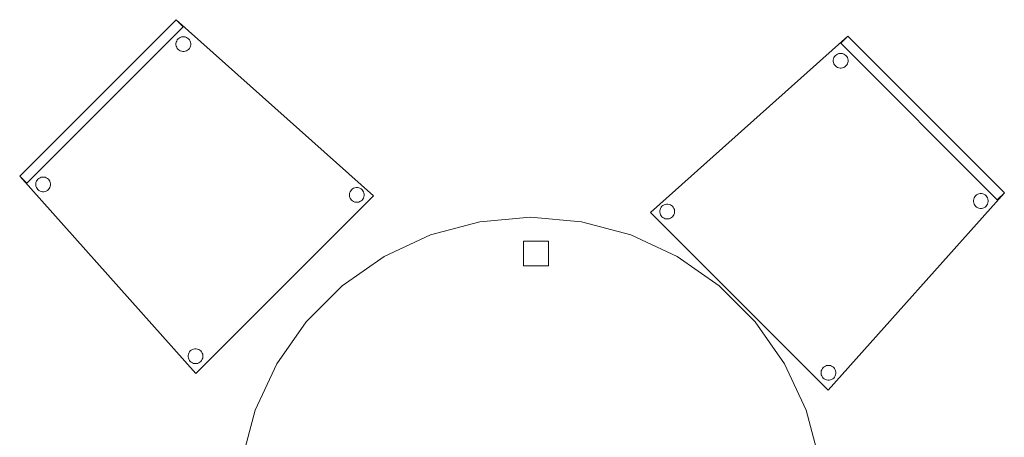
# Model space of a CAD drawing. Header units: metres. Extents: x 391.1 to 430.4, y 12.7 to 28.4.
# Tile 159 of 168: x 418.5 to 420.4, y 16.1 to 17. Entities that reach past the tile are written whole.
import ezdxf

# ---------------------------------------------------------------- set-up
doc = ezdxf.new("R2010")
doc.units = ezdxf.units.M
doc.layers.add('02_MOBILIARIO', color=7, linetype='Continuous', lineweight=18)
doc.layers.add('A-DETL-____-MBND', color=7, linetype='Continuous', lineweight=18)

# ---------------------------------------------------------------- blocks, each defined once
blk = doc.blocks.new('Family - Cadira confident_PB-155471-02_PCI_P0')
at = {"layer": 'A-DETL-____-MBND', "color": 253, "true_color": 0xaaaaaa}
for p, q in [((0, 0.3582), (0.3978, 0.7136)), ((0.3978, 0.7136), (0, 0.3582)), ((0.3837, 0.6994), (0.3978, 0.7136)), ((0.3978, 0.7136), (0.3837, 0.6994)), ((0.6994, 0.3837), (0.3837, 0.6994)), ((0.3837, 0.6994), (0.6994, 0.3837)), ((0.3978, 0.7136), (0.7136, 0.3978)), ((0.7136, 0.3978), (0.3978, 0.7136)), ((0.3978, 0.7136), (0.7136, 0.3978)), ((0.7136, 0.3978), (0.3978, 0.7136)), ((0.3728, 0.6748), (0.3748, 0.6765)), ((0.3748, 0.6765), (0.3728, 0.6748)), ((0.3748, 0.6765), (0.377, 0.6778)), ((0.377, 0.6778), (0.3748, 0.6765)), ((0.377, 0.6778), (0.3795, 0.6787)), ((0.3795, 0.6787), (0.377, 0.6778)), ((0.3795, 0.6787), (0.3821, 0.6791)), ((0.3821, 0.6791), (0.3795, 0.6787)), ((0.3821, 0.6791), (0.3847, 0.6791)), ((0.3847, 0.6791), (0.3821, 0.6791)), ((0.3847, 0.6791), (0.3872, 0.6787)), ((0.3872, 0.6787), (0.3847, 0.6791)), ((0.3872, 0.6787), (0.3897, 0.6778)), ((0.3897, 0.6778), (0.3872, 0.6787)), ((0.3897, 0.6778), (0.3919, 0.6765)), ((0.3919, 0.6765), (0.3897, 0.6778)), ((0.3919, 0.6765), (0.3939, 0.6748)), ((0.3939, 0.6748), (0.3919, 0.6765)), ((0.3685, 0.6655), (0.3689, 0.6681)), ((0.3689, 0.6681), (0.3685, 0.6655)), ((0.3685, 0.6629), (0.3685, 0.6655)), ((0.3685, 0.6655), (0.3685, 0.6629)), ((0.3689, 0.6604), (0.3685, 0.6629)), ((0.3685, 0.6629), (0.3689, 0.6604)), ((0.3689, 0.6681), (0.3698, 0.6705)), ((0.3698, 0.6705), (0.3689, 0.6681)), ((0.3698, 0.6579), (0.3689, 0.6604)), ((0.3689, 0.6604), (0.3698, 0.6579)), ((0.3698, 0.6705), (0.3711, 0.6728)), ((0.3711, 0.6728), (0.3698, 0.6705)), ((0.3711, 0.6557), (0.3698, 0.6579)), ((0.3698, 0.6579), (0.3711, 0.6557)), ((0.3711, 0.6728), (0.3728, 0.6748)), ((0.3728, 0.6748), (0.3711, 0.6728)), ((0.3728, 0.6537), (0.3711, 0.6557)), ((0.3711, 0.6557), (0.3728, 0.6537)), ((0.3939, 0.6748), (0.3956, 0.6728)), ((0.3956, 0.6728), (0.3939, 0.6748)), ((0.3956, 0.6557), (0.3939, 0.6537)), ((0.3939, 0.6537), (0.3956, 0.6557)), ((0.3956, 0.6728), (0.3969, 0.6705)), ((0.3969, 0.6705), (0.3956, 0.6728)), ((0.3969, 0.6579), (0.3956, 0.6557)), ((0.3956, 0.6557), (0.3969, 0.6579)), ((0.3969, 0.6705), (0.3978, 0.6681)), ((0.3978, 0.6681), (0.3969, 0.6705)), ((0.3978, 0.6604), (0.3969, 0.6579)), ((0.3969, 0.6579), (0.3978, 0.6604)), ((0.3978, 0.6681), (0.3982, 0.6655)), ((0.3982, 0.6655), (0.3978, 0.6681)), ((0.3982, 0.6629), (0.3978, 0.6604)), ((0.3978, 0.6604), (0.3982, 0.6629)), ((0.3982, 0.6655), (0.3982, 0.6629)), ((0.3982, 0.6629), (0.3982, 0.6655)), ((0.3748, 0.652), (0.3728, 0.6537)), ((0.3728, 0.6537), (0.3748, 0.652)), ((0.377, 0.6507), (0.3748, 0.652)), ((0.3748, 0.652), (0.377, 0.6507)), ((0.3795, 0.6498), (0.377, 0.6507)), ((0.377, 0.6507), (0.3795, 0.6498)), ((0.3821, 0.6494), (0.3795, 0.6498)), ((0.3795, 0.6498), (0.3821, 0.6494)), ((0.3847, 0.6494), (0.3821, 0.6494)), ((0.3821, 0.6494), (0.3847, 0.6494)), ((0.3872, 0.6498), (0.3847, 0.6494)), ((0.3847, 0.6494), (0.3872, 0.6498)), ((0.3897, 0.6507), (0.3872, 0.6498)), ((0.3872, 0.6498), (0.3897, 0.6507)), ((0.3919, 0.652), (0.3897, 0.6507)), ((0.3897, 0.6507), (0.3919, 0.652)), ((0.3939, 0.6537), (0.3919, 0.652)), ((0.3919, 0.652), (0.3939, 0.6537)), ((0.7136, 0.3978), (0.3582, 0)), ((0.3582, 0), (0.7136, 0.3978)), ((0.7136, 0.3978), (0.6994, 0.3837)), ((0.6994, 0.3837), (0.7136, 0.3978)), ((0.6513, 0.3827), (0.6518, 0.3853)), ((0.6518, 0.3853), (0.6513, 0.3827)), ((0.6513, 0.3801), (0.6513, 0.3827)), ((0.6513, 0.3827), (0.6513, 0.3801)), ((0.6518, 0.3775), (0.6513, 0.3801)), ((0.6513, 0.3801), (0.6518, 0.3775)), ((0.6518, 0.3853), (0.6527, 0.3877)), ((0.6527, 0.3877), (0.6518, 0.3853)), ((0.6527, 0.3751), (0.6518, 0.3775)), ((0.6518, 0.3775), (0.6527, 0.3751)), ((0.6527, 0.3877), (0.654, 0.39)), ((0.654, 0.39), (0.6527, 0.3877)), ((0.654, 0.39), (0.6556, 0.392)), ((0.6556, 0.392), (0.654, 0.39)), ((0.6556, 0.392), (0.6576, 0.3936)), ((0.6576, 0.3936), (0.6556, 0.392)), ((0.6576, 0.3936), (0.6599, 0.3949)), ((0.6599, 0.3949), (0.6576, 0.3936)), ((0.6599, 0.3949), (0.6623, 0.3958)), ((0.6623, 0.3958), (0.6599, 0.3949)), ((0.6623, 0.3958), (0.6649, 0.3963)), ((0.6649, 0.3963), (0.6623, 0.3958)), ((0.6649, 0.3963), (0.6675, 0.3963)), ((0.6675, 0.3963), (0.6649, 0.3963)), ((0.6675, 0.3963), (0.6701, 0.3958)), ((0.6701, 0.3958), (0.6675, 0.3963)), ((0.6701, 0.3958), (0.6725, 0.3949)), ((0.6725, 0.3949), (0.6701, 0.3958)), ((0.6725, 0.3949), (0.6748, 0.3936)), ((0.6748, 0.3936), (0.6725, 0.3949)), ((0.6748, 0.3936), (0.6768, 0.392)), ((0.6768, 0.392), (0.6748, 0.3936)), ((0.6768, 0.392), (0.6784, 0.39)), ((0.6784, 0.39), (0.6768, 0.392)), ((0.6784, 0.39), (0.6797, 0.3877)), ((0.6797, 0.3877), (0.6784, 0.39)), ((0.6797, 0.3877), (0.6806, 0.3853)), ((0.6806, 0.3853), (0.6797, 0.3877)), ((0.6806, 0.3775), (0.6797, 0.3751)), ((0.6797, 0.3751), (0.6806, 0.3775)), ((0.6806, 0.3853), (0.6811, 0.3827)), ((0.6811, 0.3827), (0.6806, 0.3853)), ((0.6811, 0.3801), (0.6806, 0.3775)), ((0.6806, 0.3775), (0.6811, 0.3801)), ((0.6811, 0.3827), (0.6811, 0.3801)), ((0.6811, 0.3801), (0.6811, 0.3827)), ((0.3582, 0), (0, 0.3582)), ((0, 0.3582), (0.3582, 0)), ((0.0186, 0.3614), (0.0191, 0.364)), ((0.0191, 0.364), (0.0186, 0.3614)), ((0.0186, 0.3588), (0.0186, 0.3614)), ((0.0186, 0.3614), (0.0186, 0.3588)), ((0.0191, 0.3563), (0.0186, 0.3588)), ((0.0186, 0.3588), (0.0191, 0.3563)), ((0.0191, 0.364), (0.02, 0.3665)), ((0.02, 0.3665), (0.0191, 0.364)), ((0.02, 0.3665), (0.0213, 0.3687)), ((0.0213, 0.3687), (0.02, 0.3665)), ((0.0213, 0.3687), (0.0229, 0.3707)), ((0.0229, 0.3707), (0.0213, 0.3687)), ((0.0229, 0.3707), (0.0249, 0.3724)), ((0.0249, 0.3724), (0.0229, 0.3707)), ((0.0249, 0.3724), (0.0272, 0.3737)), ((0.0272, 0.3737), (0.0249, 0.3724)), ((0.0272, 0.3737), (0.0296, 0.3746)), ((0.0296, 0.3746), (0.0272, 0.3737)), ((0.0296, 0.3746), (0.0322, 0.375)), ((0.0322, 0.375), (0.0296, 0.3746)), ((0.0322, 0.375), (0.0348, 0.375)), ((0.0348, 0.375), (0.0322, 0.375)), ((0.0348, 0.375), (0.0374, 0.3746)), ((0.0374, 0.3746), (0.0348, 0.375)), ((0.0374, 0.3746), (0.0398, 0.3737)), ((0.0398, 0.3737), (0.0374, 0.3746)), ((0.0398, 0.3737), (0.0421, 0.3724)), ((0.0421, 0.3724), (0.0398, 0.3737)), ((0.0421, 0.3724), (0.0441, 0.3707)), ((0.0441, 0.3707), (0.0421, 0.3724)), ((0.0441, 0.3707), (0.0457, 0.3687)), ((0.0457, 0.3687), (0.0441, 0.3707)), ((0.0457, 0.3687), (0.047, 0.3665)), ((0.047, 0.3665), (0.0457, 0.3687)), ((0.047, 0.3665), (0.0479, 0.364)), ((0.0479, 0.364), (0.047, 0.3665)), ((0.0479, 0.364), (0.0484, 0.3614)), ((0.0484, 0.3614), (0.0479, 0.364)), ((0.0484, 0.3588), (0.0479, 0.3563)), ((0.0479, 0.3563), (0.0484, 0.3588)), ((0.0484, 0.3614), (0.0484, 0.3588)), ((0.0484, 0.3588), (0.0484, 0.3614)), ((0.654, 0.3728), (0.6527, 0.3751)), ((0.6527, 0.3751), (0.654, 0.3728)), ((0.6556, 0.3708), (0.654, 0.3728)), ((0.654, 0.3728), (0.6556, 0.3708)), ((0.6576, 0.3692), (0.6556, 0.3708)), ((0.6556, 0.3708), (0.6576, 0.3692)), ((0.6599, 0.3679), (0.6576, 0.3692)), ((0.6576, 0.3692), (0.6599, 0.3679)), ((0.6623, 0.367), (0.6599, 0.3679)), ((0.6599, 0.3679), (0.6623, 0.367)), ((0.6649, 0.3665), (0.6623, 0.367)), ((0.6623, 0.367), (0.6649, 0.3665)), ((0.6675, 0.3665), (0.6649, 0.3665)), ((0.6649, 0.3665), (0.6675, 0.3665)), ((0.6701, 0.367), (0.6675, 0.3665)), ((0.6675, 0.3665), (0.6701, 0.367)), ((0.6725, 0.3679), (0.6701, 0.367)), ((0.6701, 0.367), (0.6725, 0.3679)), ((0.6748, 0.3692), (0.6725, 0.3679)), ((0.6725, 0.3679), (0.6748, 0.3692)), ((0.6768, 0.3708), (0.6748, 0.3692)), ((0.6748, 0.3692), (0.6768, 0.3708)), ((0.6784, 0.3728), (0.6768, 0.3708)), ((0.6768, 0.3708), (0.6784, 0.3728)), ((0.6797, 0.3751), (0.6784, 0.3728)), ((0.6784, 0.3728), (0.6797, 0.3751)), ((0.02, 0.3538), (0.0191, 0.3563)), ((0.0191, 0.3563), (0.02, 0.3538)), ((0.0213, 0.3516), (0.02, 0.3538)), ((0.02, 0.3538), (0.0213, 0.3516)), ((0.0229, 0.3496), (0.0213, 0.3516)), ((0.0213, 0.3516), (0.0229, 0.3496)), ((0.0249, 0.3479), (0.0229, 0.3496)), ((0.0229, 0.3496), (0.0249, 0.3479)), ((0.0272, 0.3466), (0.0249, 0.3479)), ((0.0249, 0.3479), (0.0272, 0.3466)), ((0.0296, 0.3457), (0.0272, 0.3466)), ((0.0272, 0.3466), (0.0296, 0.3457)), ((0.0322, 0.3453), (0.0296, 0.3457)), ((0.0296, 0.3457), (0.0322, 0.3453)), ((0.0348, 0.3453), (0.0322, 0.3453)), ((0.0322, 0.3453), (0.0348, 0.3453)), ((0.0374, 0.3457), (0.0348, 0.3453)), ((0.0348, 0.3453), (0.0374, 0.3457)), ((0.0398, 0.3466), (0.0374, 0.3457)), ((0.0374, 0.3457), (0.0398, 0.3466)), ((0.0421, 0.3479), (0.0398, 0.3466)), ((0.0398, 0.3466), (0.0421, 0.3479)), ((0.0441, 0.3496), (0.0421, 0.3479)), ((0.0421, 0.3479), (0.0441, 0.3496)), ((0.0457, 0.3516), (0.0441, 0.3496)), ((0.0441, 0.3496), (0.0457, 0.3516)), ((0.047, 0.3538), (0.0457, 0.3516)), ((0.0457, 0.3516), (0.047, 0.3538)), ((0.0479, 0.3563), (0.047, 0.3538)), ((0.047, 0.3538), (0.0479, 0.3563)), ((0.3443, 0.0387), (0.3452, 0.0412)), ((0.3452, 0.0412), (0.3443, 0.0387)), ((0.3452, 0.0412), (0.3465, 0.0434)), ((0.3465, 0.0434), (0.3452, 0.0412)), ((0.3465, 0.0434), (0.3482, 0.0454)), ((0.3482, 0.0454), (0.3465, 0.0434)), ((0.3482, 0.0454), (0.3502, 0.0471)), ((0.3502, 0.0471), (0.3482, 0.0454)), ((0.3502, 0.0471), (0.3525, 0.0484)), ((0.3525, 0.0484), (0.3502, 0.0471)), ((0.3525, 0.0484), (0.3549, 0.0493)), ((0.3549, 0.0493), (0.3525, 0.0484)), ((0.3549, 0.0493), (0.3575, 0.0498)), ((0.3575, 0.0498), (0.3549, 0.0493)), ((0.3575, 0.0498), (0.3601, 0.0498)), ((0.3601, 0.0498), (0.3575, 0.0498)), ((0.3601, 0.0498), (0.3626, 0.0493)), ((0.3626, 0.0493), (0.3601, 0.0498)), ((0.3626, 0.0493), (0.3651, 0.0484)), ((0.3651, 0.0484), (0.3626, 0.0493)), ((0.3651, 0.0484), (0.3673, 0.0471)), ((0.3673, 0.0471), (0.3651, 0.0484)), ((0.3673, 0.0471), (0.3693, 0.0454)), ((0.3693, 0.0454), (0.3673, 0.0471)), ((0.3693, 0.0454), (0.371, 0.0434)), ((0.371, 0.0434), (0.3693, 0.0454)), ((0.371, 0.0434), (0.3723, 0.0412)), ((0.3723, 0.0412), (0.371, 0.0434)), ((0.3723, 0.0412), (0.3732, 0.0387)), ((0.3732, 0.0387), (0.3723, 0.0412)), ((0.3439, 0.0362), (0.3443, 0.0387)), ((0.3443, 0.0387), (0.3439, 0.0362)), ((0.3439, 0.0336), (0.3439, 0.0362)), ((0.3439, 0.0362), (0.3439, 0.0336)), ((0.3443, 0.031), (0.3439, 0.0336)), ((0.3439, 0.0336), (0.3443, 0.031)), ((0.3452, 0.0286), (0.3443, 0.031)), ((0.3443, 0.031), (0.3452, 0.0286)), ((0.3465, 0.0263), (0.3452, 0.0286)), ((0.3452, 0.0286), (0.3465, 0.0263)), ((0.3482, 0.0243), (0.3465, 0.0263)), ((0.3465, 0.0263), (0.3482, 0.0243)), ((0.3502, 0.0226), (0.3482, 0.0243)), ((0.3482, 0.0243), (0.3502, 0.0226)), ((0.3525, 0.0213), (0.3502, 0.0226)), ((0.3502, 0.0226), (0.3525, 0.0213)), ((0.3549, 0.0204), (0.3525, 0.0213)), ((0.3525, 0.0213), (0.3549, 0.0204)), ((0.3575, 0.02), (0.3549, 0.0204)), ((0.3549, 0.0204), (0.3575, 0.02)), ((0.3601, 0.02), (0.3575, 0.02)), ((0.3575, 0.02), (0.3601, 0.02)), ((0.3626, 0.0204), (0.3601, 0.02)), ((0.3601, 0.02), (0.3626, 0.0204)), ((0.3651, 0.0213), (0.3626, 0.0204)), ((0.3626, 0.0204), (0.3651, 0.0213)), ((0.3673, 0.0226), (0.3651, 0.0213)), ((0.3651, 0.0213), (0.3673, 0.0226)), ((0.3693, 0.0243), (0.3673, 0.0226)), ((0.3673, 0.0226), (0.3693, 0.0243)), ((0.371, 0.0263), (0.3693, 0.0243)), ((0.3693, 0.0243), (0.371, 0.0263)), ((0.3723, 0.0286), (0.371, 0.0263)), ((0.371, 0.0263), (0.3723, 0.0286)), ((0.3732, 0.031), (0.3723, 0.0286)), ((0.3723, 0.0286), (0.3732, 0.031)), ((0.3732, 0.0387), (0.3737, 0.0362)), ((0.3737, 0.0362), (0.3732, 0.0387)), ((0.3737, 0.0336), (0.3732, 0.031)), ((0.3732, 0.031), (0.3737, 0.0336)), ((0.3737, 0.0362), (0.3737, 0.0336)), ((0.3737, 0.0336), (0.3737, 0.0362))]:
    blk.add_line(p, q, dxfattribs=at)
blk = doc.blocks.new('Family - Cadira confident_PB-155567-02_PCI_P0')
at = {"layer": 'A-DETL-____-MBND', "color": 253, "true_color": 0xaaaaaa}
for p, q in [((0, 0.3978), (0.3157, 0.7136)), ((0.3157, 0.7136), (0, 0.3978)), ((0, 0.3978), (0.3157, 0.7136)), ((0.3157, 0.7136), (0, 0.3978)), ((0.3299, 0.6994), (0.0141, 0.3837)), ((0.0141, 0.3837), (0.3299, 0.6994)), ((0.3157, 0.7136), (0.3299, 0.6994)), ((0.3299, 0.6994), (0.3157, 0.7136)), ((0.3157, 0.7136), (0.7136, 0.3582)), ((0.7136, 0.3582), (0.3157, 0.7136)), ((0.3196, 0.6748), (0.3216, 0.6765)), ((0.3216, 0.6765), (0.3196, 0.6748)), ((0.3216, 0.6765), (0.3239, 0.6778)), ((0.3239, 0.6778), (0.3216, 0.6765)), ((0.3239, 0.6778), (0.3263, 0.6787)), ((0.3263, 0.6787), (0.3239, 0.6778)), ((0.3263, 0.6787), (0.3289, 0.6791)), ((0.3289, 0.6791), (0.3263, 0.6787)), ((0.3289, 0.6791), (0.3315, 0.6791)), ((0.3315, 0.6791), (0.3289, 0.6791)), ((0.3315, 0.6791), (0.3341, 0.6787)), ((0.3341, 0.6787), (0.3315, 0.6791)), ((0.3341, 0.6787), (0.3365, 0.6778)), ((0.3365, 0.6778), (0.3341, 0.6787)), ((0.3365, 0.6778), (0.3388, 0.6765)), ((0.3388, 0.6765), (0.3365, 0.6778)), ((0.3388, 0.6765), (0.3408, 0.6748)), ((0.3408, 0.6748), (0.3388, 0.6765)), ((0.3153, 0.6655), (0.3158, 0.6681)), ((0.3158, 0.6681), (0.3153, 0.6655)), ((0.3153, 0.6629), (0.3153, 0.6655)), ((0.3153, 0.6655), (0.3153, 0.6629)), ((0.3158, 0.6604), (0.3153, 0.6629)), ((0.3153, 0.6629), (0.3158, 0.6604)), ((0.3158, 0.6681), (0.3167, 0.6705)), ((0.3167, 0.6705), (0.3158, 0.6681)), ((0.3167, 0.6579), (0.3158, 0.6604)), ((0.3158, 0.6604), (0.3167, 0.6579)), ((0.3167, 0.6705), (0.318, 0.6728)), ((0.318, 0.6728), (0.3167, 0.6705)), ((0.318, 0.6557), (0.3167, 0.6579)), ((0.3167, 0.6579), (0.318, 0.6557)), ((0.318, 0.6728), (0.3196, 0.6748)), ((0.3196, 0.6748), (0.318, 0.6728)), ((0.3196, 0.6537), (0.318, 0.6557)), ((0.318, 0.6557), (0.3196, 0.6537)), ((0.3408, 0.6748), (0.3424, 0.6728)), ((0.3424, 0.6728), (0.3408, 0.6748)), ((0.3424, 0.6557), (0.3408, 0.6537)), ((0.3408, 0.6537), (0.3424, 0.6557)), ((0.3424, 0.6728), (0.3437, 0.6705)), ((0.3437, 0.6705), (0.3424, 0.6728)), ((0.3437, 0.6579), (0.3424, 0.6557)), ((0.3424, 0.6557), (0.3437, 0.6579)), ((0.3437, 0.6705), (0.3446, 0.6681)), ((0.3446, 0.6681), (0.3437, 0.6705)), ((0.3446, 0.6604), (0.3437, 0.6579)), ((0.3437, 0.6579), (0.3446, 0.6604)), ((0.3446, 0.6681), (0.3451, 0.6655)), ((0.3451, 0.6655), (0.3446, 0.6681)), ((0.3451, 0.6629), (0.3446, 0.6604)), ((0.3446, 0.6604), (0.3451, 0.6629)), ((0.3451, 0.6655), (0.3451, 0.6629)), ((0.3451, 0.6629), (0.3451, 0.6655)), ((0.3216, 0.652), (0.3196, 0.6537)), ((0.3196, 0.6537), (0.3216, 0.652)), ((0.3239, 0.6507), (0.3216, 0.652)), ((0.3216, 0.652), (0.3239, 0.6507)), ((0.3263, 0.6498), (0.3239, 0.6507)), ((0.3239, 0.6507), (0.3263, 0.6498)), ((0.3289, 0.6494), (0.3263, 0.6498)), ((0.3263, 0.6498), (0.3289, 0.6494)), ((0.3315, 0.6494), (0.3289, 0.6494)), ((0.3289, 0.6494), (0.3315, 0.6494)), ((0.3341, 0.6498), (0.3315, 0.6494)), ((0.3315, 0.6494), (0.3341, 0.6498)), ((0.3365, 0.6507), (0.3341, 0.6498)), ((0.3341, 0.6498), (0.3365, 0.6507)), ((0.3388, 0.652), (0.3365, 0.6507)), ((0.3365, 0.6507), (0.3388, 0.652)), ((0.3408, 0.6537), (0.3388, 0.652)), ((0.3388, 0.652), (0.3408, 0.6537)), ((0.0141, 0.3837), (0, 0.3978)), ((0, 0.3978), (0.0141, 0.3837)), ((0.3554, 0), (0, 0.3978)), ((0, 0.3978), (0.3554, 0)), ((0.0325, 0.3827), (0.0329, 0.3853)), ((0.0329, 0.3853), (0.0325, 0.3827)), ((0.0325, 0.3801), (0.0325, 0.3827)), ((0.0325, 0.3827), (0.0325, 0.3801)), ((0.0329, 0.3775), (0.0325, 0.3801)), ((0.0325, 0.3801), (0.0329, 0.3775)), ((0.0329, 0.3853), (0.0338, 0.3877)), ((0.0338, 0.3877), (0.0329, 0.3853)), ((0.0338, 0.3751), (0.0329, 0.3775)), ((0.0329, 0.3775), (0.0338, 0.3751)), ((0.0338, 0.3877), (0.0351, 0.39)), ((0.0351, 0.39), (0.0338, 0.3877)), ((0.0351, 0.39), (0.0368, 0.392)), ((0.0368, 0.392), (0.0351, 0.39)), ((0.0368, 0.392), (0.0388, 0.3936)), ((0.0388, 0.3936), (0.0368, 0.392)), ((0.0388, 0.3936), (0.041, 0.3949)), ((0.041, 0.3949), (0.0388, 0.3936)), ((0.041, 0.3949), (0.0435, 0.3958)), ((0.0435, 0.3958), (0.041, 0.3949)), ((0.0435, 0.3958), (0.0461, 0.3963)), ((0.0461, 0.3963), (0.0435, 0.3958)), ((0.0461, 0.3963), (0.0487, 0.3963)), ((0.0487, 0.3963), (0.0461, 0.3963)), ((0.0487, 0.3963), (0.0512, 0.3958)), ((0.0512, 0.3958), (0.0487, 0.3963)), ((0.0512, 0.3958), (0.0537, 0.3949)), ((0.0537, 0.3949), (0.0512, 0.3958)), ((0.0537, 0.3949), (0.0559, 0.3936)), ((0.0559, 0.3936), (0.0537, 0.3949)), ((0.0559, 0.3936), (0.0579, 0.392)), ((0.0579, 0.392), (0.0559, 0.3936)), ((0.0579, 0.392), (0.0596, 0.39)), ((0.0596, 0.39), (0.0579, 0.392)), ((0.0596, 0.39), (0.0609, 0.3877)), ((0.0609, 0.3877), (0.0596, 0.39)), ((0.0609, 0.3877), (0.0618, 0.3853)), ((0.0618, 0.3853), (0.0609, 0.3877)), ((0.0618, 0.3775), (0.0609, 0.3751)), ((0.0609, 0.3751), (0.0618, 0.3775)), ((0.0618, 0.3853), (0.0622, 0.3827)), ((0.0622, 0.3827), (0.0618, 0.3853)), ((0.0622, 0.3801), (0.0618, 0.3775)), ((0.0618, 0.3775), (0.0622, 0.3801)), ((0.0622, 0.3827), (0.0622, 0.3801)), ((0.0622, 0.3801), (0.0622, 0.3827)), ((0.0351, 0.3728), (0.0338, 0.3751)), ((0.0338, 0.3751), (0.0351, 0.3728)), ((0.0368, 0.3708), (0.0351, 0.3728)), ((0.0351, 0.3728), (0.0368, 0.3708)), ((0.0388, 0.3692), (0.0368, 0.3708)), ((0.0368, 0.3708), (0.0388, 0.3692)), ((0.041, 0.3679), (0.0388, 0.3692)), ((0.0388, 0.3692), (0.041, 0.3679)), ((0.0435, 0.367), (0.041, 0.3679)), ((0.041, 0.3679), (0.0435, 0.367)), ((0.0461, 0.3665), (0.0435, 0.367)), ((0.0435, 0.367), (0.0461, 0.3665)), ((0.0487, 0.3665), (0.0461, 0.3665)), ((0.0461, 0.3665), (0.0487, 0.3665)), ((0.0512, 0.367), (0.0487, 0.3665)), ((0.0487, 0.3665), (0.0512, 0.367)), ((0.0537, 0.3679), (0.0512, 0.367)), ((0.0512, 0.367), (0.0537, 0.3679)), ((0.0559, 0.3692), (0.0537, 0.3679)), ((0.0537, 0.3679), (0.0559, 0.3692)), ((0.0579, 0.3708), (0.0559, 0.3692)), ((0.0559, 0.3692), (0.0579, 0.3708)), ((0.0596, 0.3728), (0.0579, 0.3708)), ((0.0579, 0.3708), (0.0596, 0.3728)), ((0.0609, 0.3751), (0.0596, 0.3728)), ((0.0596, 0.3728), (0.0609, 0.3751)), ((0.7136, 0.3582), (0.3554, 0)), ((0.3554, 0), (0.7136, 0.3582)), ((0.6652, 0.3614), (0.6656, 0.364)), ((0.6656, 0.364), (0.6652, 0.3614)), ((0.6652, 0.3588), (0.6652, 0.3614)), ((0.6652, 0.3614), (0.6652, 0.3588)), ((0.6656, 0.3563), (0.6652, 0.3588)), ((0.6652, 0.3588), (0.6656, 0.3563)), ((0.6656, 0.364), (0.6665, 0.3665)), ((0.6665, 0.3665), (0.6656, 0.364)), ((0.6665, 0.3665), (0.6678, 0.3687)), ((0.6678, 0.3687), (0.6665, 0.3665)), ((0.6678, 0.3687), (0.6695, 0.3707)), ((0.6695, 0.3707), (0.6678, 0.3687)), ((0.6695, 0.3707), (0.6715, 0.3724)), ((0.6715, 0.3724), (0.6695, 0.3707)), ((0.6715, 0.3724), (0.6737, 0.3737)), ((0.6737, 0.3737), (0.6715, 0.3724)), ((0.6737, 0.3737), (0.6762, 0.3746)), ((0.6762, 0.3746), (0.6737, 0.3737)), ((0.6762, 0.3746), (0.6787, 0.375)), ((0.6787, 0.375), (0.6762, 0.3746)), ((0.6787, 0.375), (0.6814, 0.375)), ((0.6814, 0.375), (0.6787, 0.375)), ((0.6814, 0.375), (0.6839, 0.3746)), ((0.6839, 0.3746), (0.6814, 0.375)), ((0.6839, 0.3746), (0.6864, 0.3737)), ((0.6864, 0.3737), (0.6839, 0.3746)), ((0.6864, 0.3737), (0.6886, 0.3724)), ((0.6886, 0.3724), (0.6864, 0.3737)), ((0.6886, 0.3724), (0.6906, 0.3707)), ((0.6906, 0.3707), (0.6886, 0.3724)), ((0.6906, 0.3707), (0.6923, 0.3687)), ((0.6923, 0.3687), (0.6906, 0.3707)), ((0.6923, 0.3687), (0.6936, 0.3665)), ((0.6936, 0.3665), (0.6923, 0.3687)), ((0.6936, 0.3665), (0.6945, 0.364)), ((0.6945, 0.364), (0.6936, 0.3665)), ((0.6945, 0.364), (0.6949, 0.3614)), ((0.6949, 0.3614), (0.6945, 0.364)), ((0.6949, 0.3588), (0.6945, 0.3563)), ((0.6945, 0.3563), (0.6949, 0.3588)), ((0.6949, 0.3614), (0.6949, 0.3588)), ((0.6949, 0.3588), (0.6949, 0.3614)), ((0.6665, 0.3538), (0.6656, 0.3563)), ((0.6656, 0.3563), (0.6665, 0.3538)), ((0.6678, 0.3516), (0.6665, 0.3538)), ((0.6665, 0.3538), (0.6678, 0.3516)), ((0.6695, 0.3496), (0.6678, 0.3516)), ((0.6678, 0.3516), (0.6695, 0.3496)), ((0.6715, 0.3479), (0.6695, 0.3496)), ((0.6695, 0.3496), (0.6715, 0.3479)), ((0.6737, 0.3466), (0.6715, 0.3479)), ((0.6715, 0.3479), (0.6737, 0.3466)), ((0.6762, 0.3457), (0.6737, 0.3466)), ((0.6737, 0.3466), (0.6762, 0.3457)), ((0.6787, 0.3453), (0.6762, 0.3457)), ((0.6762, 0.3457), (0.6787, 0.3453)), ((0.6814, 0.3453), (0.6787, 0.3453)), ((0.6787, 0.3453), (0.6814, 0.3453)), ((0.6839, 0.3457), (0.6814, 0.3453)), ((0.6814, 0.3453), (0.6839, 0.3457)), ((0.6864, 0.3466), (0.6839, 0.3457)), ((0.6839, 0.3457), (0.6864, 0.3466)), ((0.6886, 0.3479), (0.6864, 0.3466)), ((0.6864, 0.3466), (0.6886, 0.3479)), ((0.6906, 0.3496), (0.6886, 0.3479)), ((0.6886, 0.3479), (0.6906, 0.3496)), ((0.6923, 0.3516), (0.6906, 0.3496)), ((0.6906, 0.3496), (0.6923, 0.3516)), ((0.6936, 0.3538), (0.6923, 0.3516)), ((0.6923, 0.3516), (0.6936, 0.3538)), ((0.6945, 0.3563), (0.6936, 0.3538)), ((0.6936, 0.3538), (0.6945, 0.3563)), ((0.3404, 0.0387), (0.3412, 0.0412)), ((0.3412, 0.0412), (0.3404, 0.0387)), ((0.3412, 0.0412), (0.3425, 0.0434)), ((0.3425, 0.0434), (0.3412, 0.0412)), ((0.3425, 0.0434), (0.3442, 0.0454)), ((0.3442, 0.0454), (0.3425, 0.0434)), ((0.3442, 0.0454), (0.3462, 0.0471)), ((0.3462, 0.0471), (0.3442, 0.0454)), ((0.3462, 0.0471), (0.3485, 0.0484)), ((0.3485, 0.0484), (0.3462, 0.0471)), ((0.3485, 0.0484), (0.3509, 0.0493)), ((0.3509, 0.0493), (0.3485, 0.0484)), ((0.3509, 0.0493), (0.3535, 0.0498)), ((0.3535, 0.0498), (0.3509, 0.0493)), ((0.3535, 0.0498), (0.3561, 0.0498)), ((0.3561, 0.0498), (0.3535, 0.0498)), ((0.3561, 0.0498), (0.3586, 0.0493)), ((0.3586, 0.0493), (0.3561, 0.0498)), ((0.3586, 0.0493), (0.3611, 0.0484)), ((0.3611, 0.0484), (0.3586, 0.0493)), ((0.3611, 0.0484), (0.3633, 0.0471)), ((0.3633, 0.0471), (0.3611, 0.0484)), ((0.3633, 0.0471), (0.3653, 0.0454)), ((0.3653, 0.0454), (0.3633, 0.0471)), ((0.3653, 0.0454), (0.367, 0.0434)), ((0.367, 0.0434), (0.3653, 0.0454)), ((0.367, 0.0434), (0.3683, 0.0412)), ((0.3683, 0.0412), (0.367, 0.0434)), ((0.3683, 0.0412), (0.3692, 0.0387)), ((0.3692, 0.0387), (0.3683, 0.0412)), ((0.3399, 0.0362), (0.3404, 0.0387)), ((0.3404, 0.0387), (0.3399, 0.0362)), ((0.3399, 0.0336), (0.3399, 0.0362)), ((0.3399, 0.0362), (0.3399, 0.0336)), ((0.3404, 0.031), (0.3399, 0.0336)), ((0.3399, 0.0336), (0.3404, 0.031)), ((0.3412, 0.0286), (0.3404, 0.031)), ((0.3404, 0.031), (0.3412, 0.0286)), ((0.3425, 0.0263), (0.3412, 0.0286)), ((0.3412, 0.0286), (0.3425, 0.0263)), ((0.3442, 0.0243), (0.3425, 0.0263)), ((0.3425, 0.0263), (0.3442, 0.0243)), ((0.3462, 0.0226), (0.3442, 0.0243)), ((0.3442, 0.0243), (0.3462, 0.0226)), ((0.3485, 0.0213), (0.3462, 0.0226)), ((0.3462, 0.0226), (0.3485, 0.0213)), ((0.3509, 0.0204), (0.3485, 0.0213)), ((0.3485, 0.0213), (0.3509, 0.0204)), ((0.3535, 0.02), (0.3509, 0.0204)), ((0.3509, 0.0204), (0.3535, 0.02)), ((0.3561, 0.02), (0.3535, 0.02)), ((0.3535, 0.02), (0.3561, 0.02)), ((0.3586, 0.0204), (0.3561, 0.02)), ((0.3561, 0.02), (0.3586, 0.0204)), ((0.3611, 0.0213), (0.3586, 0.0204)), ((0.3586, 0.0204), (0.3611, 0.0213)), ((0.3633, 0.0226), (0.3611, 0.0213)), ((0.3611, 0.0213), (0.3633, 0.0226)), ((0.3653, 0.0243), (0.3633, 0.0226)), ((0.3633, 0.0226), (0.3653, 0.0243)), ((0.367, 0.0263), (0.3653, 0.0243)), ((0.3653, 0.0243), (0.367, 0.0263)), ((0.3683, 0.0286), (0.367, 0.0263)), ((0.367, 0.0263), (0.3683, 0.0286)), ((0.3692, 0.031), (0.3683, 0.0286)), ((0.3683, 0.0286), (0.3692, 0.031)), ((0.3692, 0.0387), (0.3697, 0.0362)), ((0.3697, 0.0362), (0.3692, 0.0387)), ((0.3697, 0.0336), (0.3692, 0.031)), ((0.3692, 0.031), (0.3697, 0.0336)), ((0.3697, 0.0362), (0.3697, 0.0336)), ((0.3697, 0.0336), (0.3697, 0.0362))]:
    blk.add_line(p, q, dxfattribs=at)
blk = doc.blocks.new('Family - Taula D120_PB-155887-02_PCI_P0')
at = {"layer": 'A-DETL-____-MBND', "color": 253, "true_color": 0xaaaaaa}
for p, q in [((0.389, 1.1468), (0.4885, 1.1734)), ((0.4885, 1.1734), (0.389, 1.1468)), ((0.4885, 1.1734), (0.5912, 1.1824)), ((0.5912, 1.1824), (0.4885, 1.1734)), ((0.5912, 1.1824), (0.6939, 1.1734)), ((0.6939, 1.1734), (0.5912, 1.1824)), ((0.6939, 1.1734), (0.7934, 1.1468)), ((0.7934, 1.1468), (0.6939, 1.1734)), ((0.2956, 1.1032), (0.389, 1.1468)), ((0.389, 1.1468), (0.2956, 1.1032)), ((0.5771, 1.0844), (0.5771, 1.1344)), ((0.5771, 1.1344), (0.6271, 1.1344)), ((0.5771, 1.1344), (0.5771, 1.0844)), ((0.6271, 1.1344), (0.5771, 1.1344)), ((0.6271, 1.1344), (0.6271, 1.0844)), ((0.6271, 1.0844), (0.6271, 1.1344)), ((0.7934, 1.1468), (0.8868, 1.1032)), ((0.8868, 1.1032), (0.7934, 1.1468)), ((0.2112, 1.0441), (0.2956, 1.1032)), ((0.2956, 1.1032), (0.2112, 1.0441)), ((0.8868, 1.1032), (0.9712, 1.0441)), ((0.9712, 1.0441), (0.8868, 1.1032)), ((0.6271, 1.0844), (0.5771, 1.0844)), ((0.5771, 1.0844), (0.6271, 1.0844)), ((0.1383, 0.9712), (0.2112, 1.0441)), ((0.2112, 1.0441), (0.1383, 0.9712)), ((0.9712, 1.0441), (1.0441, 0.9712)), ((1.0441, 0.9712), (0.9712, 1.0441)), ((0.0792, 0.8868), (0.1383, 0.9712)), ((0.1383, 0.9712), (0.0792, 0.8868)), ((1.0441, 0.9712), (1.1032, 0.8868)), ((1.1032, 0.8868), (1.0441, 0.9712)), ((0.0357, 0.7934), (0.0792, 0.8868)), ((0.0792, 0.8868), (0.0357, 0.7934)), ((1.1032, 0.8868), (1.1468, 0.7934)), ((1.1468, 0.7934), (1.1032, 0.8868)), ((0.009, 0.6939), (0.0357, 0.7934)), ((0.0357, 0.7934), (0.009, 0.6939)), ((1.1468, 0.7934), (1.1734, 0.6939)), ((1.1734, 0.6939), (1.1468, 0.7934)), ((0, 0.5912), (0.009, 0.6939)), ((0.009, 0.6939), (0, 0.5912)), ((1.1734, 0.6939), (1.1824, 0.5912)), ((1.1824, 0.5912), (1.1734, 0.6939)), ((0.0475, 0.5662), (0.0475, 0.6162)), ((0.0475, 0.6162), (0.0975, 0.6162)), ((0.0475, 0.6162), (0.0475, 0.5662)), ((0.0975, 0.6162), (0.0475, 0.6162)), ((0.0975, 0.6162), (0.0975, 0.5662)), ((0.0975, 0.5662), (0.0975, 0.6162)), ((0.009, 0.4885), (0, 0.5912)), ((0, 0.5912), (0.009, 0.4885)), ((1.0845, 0.5456), (1.0845, 0.5956)), ((1.0845, 0.5956), (1.1345, 0.5956)), ((1.0845, 0.5956), (1.0845, 0.5456)), ((1.1345, 0.5956), (1.0845, 0.5956)), ((1.1345, 0.5956), (1.1345, 0.5456)), ((1.1345, 0.5456), (1.1345, 0.5956)), ((1.1824, 0.5912), (1.1734, 0.4885)), ((1.1734, 0.4885), (1.1824, 0.5912)), ((0.0975, 0.5662), (0.0475, 0.5662)), ((0.0475, 0.5662), (0.0975, 0.5662)), ((1.1345, 0.5456), (1.0845, 0.5456)), ((1.0845, 0.5456), (1.1345, 0.5456)), ((0.0357, 0.389), (0.009, 0.4885)), ((0.009, 0.4885), (0.0357, 0.389)), ((1.1734, 0.4885), (1.1468, 0.389)), ((1.1468, 0.389), (1.1734, 0.4885)), ((0.0792, 0.2956), (0.0357, 0.389)), ((0.0357, 0.389), (0.0792, 0.2956)), ((1.1468, 0.389), (1.1032, 0.2956)), ((1.1032, 0.2956), (1.1468, 0.389)), ((0.1383, 0.2112), (0.0792, 0.2956)), ((0.0792, 0.2956), (0.1383, 0.2112)), ((1.1032, 0.2956), (1.0441, 0.2112)), ((1.0441, 0.2112), (1.1032, 0.2956)), ((0.2112, 0.1383), (0.1383, 0.2112)), ((0.1383, 0.2112), (0.2112, 0.1383)), ((1.0441, 0.2112), (0.9712, 0.1383)), ((0.9712, 0.1383), (1.0441, 0.2112)), ((0.2956, 0.0792), (0.2112, 0.1383)), ((0.2112, 0.1383), (0.2956, 0.0792)), ((0.9712, 0.1383), (0.8868, 0.0792)), ((0.8868, 0.0792), (0.9712, 0.1383)), ((0.5771, 0.0476), (0.5771, 0.0976)), ((0.5771, 0.0976), (0.6271, 0.0976)), ((0.5771, 0.0976), (0.5771, 0.0476)), ((0.6271, 0.0976), (0.5771, 0.0976)), ((0.6271, 0.0976), (0.6271, 0.0476)), ((0.6271, 0.0476), (0.6271, 0.0976)), ((0.389, 0.0357), (0.2956, 0.0792)), ((0.2956, 0.0792), (0.389, 0.0357)), ((0.8868, 0.0792), (0.7934, 0.0357)), ((0.7934, 0.0357), (0.8868, 0.0792)), ((0.6271, 0.0476), (0.5771, 0.0476)), ((0.5771, 0.0476), (0.6271, 0.0476)), ((0.4885, 0.009), (0.389, 0.0357)), ((0.389, 0.0357), (0.4885, 0.009)), ((0.7934, 0.0357), (0.6939, 0.009)), ((0.6939, 0.009), (0.7934, 0.0357)), ((0.5912, 0), (0.4885, 0.009)), ((0.4885, 0.009), (0.5912, 0)), ((0.6939, 0.009), (0.5912, 0)), ((0.5912, 0), (0.6939, 0.009))]:
    blk.add_line(p, q, dxfattribs=at)
blk = doc.blocks.new('LONDR55-XX_ZZ-ARQ-CAA-M3D-Londres55_ifc-1-02_PCI_P0')
at = {"layer": '02_MOBILIARIO', "color": 253, "lineweight": 18, "true_color": 0xaaaaaa}
for name, p in [('Family - Cadira confident_PB-155567-02_PCI_P0', (418.4603, 16.2695)), ('Family - Cadira confident_PB-155471-02_PCI_P0', (419.7331, 16.236)), ('Family - Taula D120_PB-155887-02_PCI_P0', (418.8999, 15.4023))]:
    blk.add_blockref(name, p, dxfattribs=at)

msp = doc.modelspace()

# ---------------------------------------------------------------- block references
at = {"lineweight": 5}
msp.add_blockref('LONDR55-XX_ZZ-ARQ-CAA-M3D-Londres55_ifc-1-02_PCI_P0', (0, 0), dxfattribs=at)

doc.saveas('drawing.dxf')
